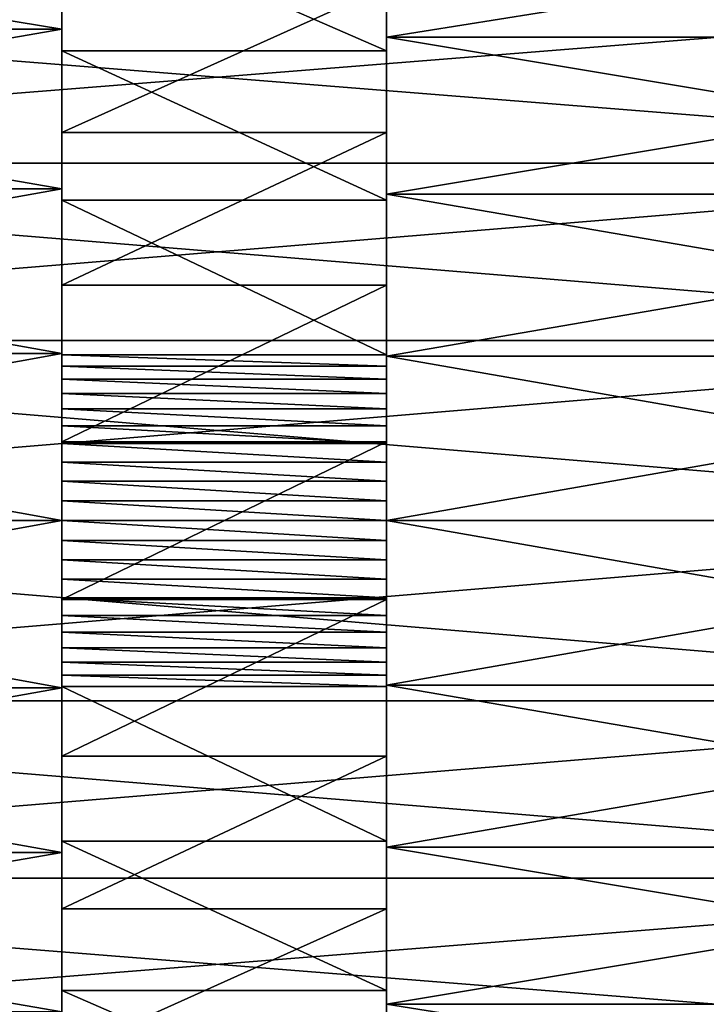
# Model space of a CAD drawing. Header units: metres. Extents: x 59 to 135, y -85 to 87.
# Tile 61 of 210: x 84 to 94, y -7 to 8. Entities that reach past the tile are written whole.
import ezdxf

# ---------------------------------------------------------------- set-up
doc = ezdxf.new("R2010")
doc.units = ezdxf.units.M
doc.layers.add('solid_21_404_502_XXX', color=7, linetype='CONTINUOUS')

msp = doc.modelspace()

# ---------------------------------------------------------------- linework, layer by layer
at = {"layer": 'solid_21_404_502_XXX'}
for points in [[(89.5, 11.92937, 17.282644), (89.5, 7.23442, 17.568811), (89.5, 9.416837, 16.502171)], [(89.5, 9.759169, 18.594587), (89.5, 7.23442, 17.568811), (89.5, 11.92937, 17.282644)], [(89.5, 11.92937, -17.282644), (89.5, 8.226934, -17.126493), (89.5, 5.974963, -18.036041)], [(89.5, 11.92937, -17.282644), (89.5, 5.974963, -18.036041), (89.5, 9.759169, -18.594587)], [(70.300003, 9.899932, -18.008158), (70.300003, 7.565005, -19.106865), (84.5, 9.899736, -18.008263)], [(70.300003, 9.899932, 18.008158), (84.5, 9.899736, 18.008263), (84.5, 7.565043, 19.106833)], [(70.300003, 7.565005, 19.106865), (70.300003, 9.899932, 18.008158), (84.5, 7.565043, 19.106833)], [(70.300003, 7.565005, -19.106865), (84.5, 7.565043, -19.106833), (84.5, 9.899736, -18.008263)], [(84.5, 9.899736, -18.008263), (84.5, 7.565043, -19.106833), (84.5, 8.226934, -17.126493)], [(84.5, 7.565043, 19.106833), (84.5, 9.899736, 18.008263), (84.5, 9.416837, 16.502171)], [(89.5, 9.759169, 18.594587), (89.5, 2.551517, 18.827898), (89.5, 4.933074, 18.348412)], [(89.5, 7.446501, 19.63538), (89.5, 2.551517, 18.827898), (89.5, 9.759169, 18.594587)], [(89.5, 9.759169, 18.594587), (89.5, 4.933074, 18.348412), (89.5, 7.23442, 17.568811)], [(89.5, 9.759169, -18.594587), (89.5, 5.974963, -18.036041), (89.5, 3.624209, -18.651138)], [(89.5, 9.759169, -18.594587), (89.5, 3.624209, -18.651138), (89.5, 1.214777, -18.961115)], [(89.5, -7.446501, -19.63538), (89.5, 9.759169, -18.594587), (89.5, 1.214777, -18.961115)], [(89.5, 9.759169, 18.594587), (104, 9.759169, 18.594587), (104, 7.446501, 19.63538)], [(89.5, 7.446501, 19.63538), (89.5, 9.759169, 18.594587), (104, 7.446501, 19.63538)], [(89.5, 7.446501, -19.63538), (104, 7.446501, -19.63538), (104, 9.759169, -18.594587)], [(89.5, 9.759169, -18.594587), (89.5, 7.446501, -19.63538), (104, 9.759169, -18.594587)], [(89.5, -7.446501, -19.63538), (89.5, 7.446501, -19.63538), (89.5, 9.759169, -18.594587)], [(84.5, 9.416837, 16.502171), (89.5, 9.416837, 16.502171), (89.5, 7.23442, 17.568811)], [(84.5, 7.23442, 17.568811), (84.5, 9.416837, 16.502171), (89.5, 7.23442, 17.568811)], [(84.5, 7.565043, 19.106833), (84.5, 9.416837, 16.502171), (84.5, 7.23442, 17.568811)], [(84.5, 5.974964, -18.036041), (89.5, 5.974963, -18.036041), (89.5, 8.226934, -17.126493)], [(84.5, 8.226934, -17.126493), (84.5, 5.974964, -18.036041), (89.5, 8.226934, -17.126493)], [(84.5, 7.565043, -19.106833), (84.5, 5.974964, -18.036041), (84.5, 8.226934, -17.126493)], [(103.5, 8.155912, -21.505373), (103.5, 5.50426, -22.331661), (70.300003, 8.155905, -21.505352)], [(103.5, 8.155912, 21.505373), (70.300003, 8.155905, 21.505352), (70.300003, 5.50426, 22.331661)], [(103.5, 5.50426, 22.331661), (103.5, 8.155912, 21.505373), (70.300003, 5.50426, 22.331661)], [(103.5, 5.50426, -22.331661), (70.300003, 5.50426, -22.331661), (70.300003, 8.155905, -21.505352)], [(70.300003, 5.110511, -19.9044), (84.5, 5.110706, -19.904352), (84.5, 7.565043, -19.106833)], [(70.300003, 7.565005, -19.106865), (70.300003, 5.110511, -19.9044), (84.5, 7.565043, -19.106833)], [(70.300003, 7.565005, 19.106865), (84.5, 7.565043, 19.106833), (84.5, 5.110706, 19.904352)], [(70.300003, 5.110511, 19.9044), (70.300003, 7.565005, 19.106865), (84.5, 5.110706, 19.904352)], [(84.5, 7.565043, -19.106833), (84.5, 5.110706, -19.904352), (84.5, 5.974964, -18.036041)], [(84.5, 5.110706, 19.904352), (84.5, 7.565043, 19.106833), (84.5, 7.23442, 17.568811)], [(89.5, 2.377912, 19.079062), (89.5, 2.551517, 18.827898), (89.5, 7.446501, 19.63538)], [(89.5, 7.446501, 19.63538), (104, 7.446501, 19.63538), (104, 5.025941, 20.389696)], [(89.5, 5.025941, 20.389696), (89.5, 7.446501, 19.63538), (104, 5.025941, 20.389696)], [(89.5, 5.025941, -20.389696), (104, 5.025941, -20.389696), (104, 7.446501, -19.63538)], [(89.5, 7.446501, -19.63538), (89.5, 5.025941, -20.389696), (104, 7.446501, -19.63538)], [(89.5, -5.025941, -20.389696), (89.5, 5.025941, -20.389696), (89.5, 7.446501, -19.63538)], [(89.5, -5.025941, -20.389696), (89.5, 7.446501, -19.63538), (89.5, -7.446501, -19.63538)], [(89.5, 1.7189, 19.708736), (89.5, 7.446501, 19.63538), (89.5, 5.025941, 20.389696)], [(89.5, 2.180227, 19.310711), (89.5, 2.377912, 19.079062), (89.5, 7.446501, 19.63538)], [(89.5, 1.959878, 19.521288), (89.5, 2.180227, 19.310711), (89.5, 7.446501, 19.63538)], [(89.5, 1.7189, 19.708736), (89.5, 1.959878, 19.521288), (89.5, 7.446501, 19.63538)], [(84.5, 7.23442, 17.568811), (89.5, 7.23442, 17.568811), (89.5, 4.933074, 18.348412)], [(84.5, 4.933074, 18.348412), (84.5, 7.23442, 17.568811), (89.5, 4.933074, 18.348412)], [(84.5, 5.110706, 19.904352), (84.5, 7.23442, 17.568811), (84.5, 4.933074, 18.348412)], [(84.5, 5.974964, -18.036041), (84.5, 3.62421, -18.651138), (89.5, 5.974963, -18.036041)], [(84.5, 5.110706, -19.904352), (84.5, 3.62421, -18.651138), (84.5, 5.974964, -18.036041)], [(84.5, 3.62421, -18.651138), (89.5, 3.624209, -18.651138), (89.5, 5.974963, -18.036041)], [(103.5, 2.772344, -22.832304), (70.300003, 2.772341, -22.832281), (70.300003, 5.50426, -22.331661)], [(103.5, 5.50426, -22.331661), (103.5, 2.772344, -22.832304), (70.300003, 5.50426, -22.331661)], [(103.5, 5.50426, 22.331661), (70.300003, 5.50426, 22.331661), (70.300003, 2.772341, 22.832281)], [(103.5, 2.772344, 22.832304), (103.5, 5.50426, 22.331661), (70.300003, 2.772341, 22.832281)], [(70.300003, 2.575614, -20.387932), (84.5, 2.575517, -20.387953), (84.5, 5.110706, -19.904352)], [(70.300003, 5.110511, -19.9044), (70.300003, 2.575614, -20.387932), (84.5, 5.110706, -19.904352)], [(70.300003, 5.110511, 19.9044), (84.5, 5.110706, 19.904352), (84.5, 2.575517, 20.387953)], [(70.300003, 2.575614, 20.387932), (70.300003, 5.110511, 19.9044), (84.5, 2.575517, 20.387953)], [(84.5, 5.110706, -19.904352), (84.5, 2.575517, -20.387953), (84.5, 3.62421, -18.651138)], [(84.5, 2.575517, 20.387953), (84.5, 5.110706, 19.904352), (84.5, 4.933074, 18.348412)], [(89.5, 5.025941, 20.389696), (104, 5.025941, 20.389696), (104, 2.531156, 20.846886)], [(89.5, 2.531156, 20.846886), (89.5, 5.025941, 20.389696), (104, 2.531156, 20.846886)], [(89.5, 2.531156, -20.846886), (104, 2.531156, -20.846886), (104, 5.025941, -20.389696)], [(89.5, 5.025941, -20.389696), (89.5, 2.531156, -20.846886), (104, 5.025941, -20.389696)], [(89.5, -2.531156, -20.846886), (89.5, 2.531156, -20.846886), (89.5, 5.025941, -20.389696)], [(89.5, -2.531156, -20.846886), (89.5, 5.025941, -20.389696), (89.5, -5.025941, -20.389696)], [(89.5, -5.025941, 20.389696), (89.5, 5.025941, 20.389696), (89.5, 2.531156, 20.846886)], [(89.5, 0, 20.249964), (89.5, 5.025941, 20.389696), (89.5, -5.025941, 20.389696)], [(89.5, 1.460448, 19.870504), (89.5, 1.7189, 19.708736), (89.5, 5.025941, 20.389696)], [(89.5, 1.186994, 20.005156), (89.5, 1.460448, 19.870504), (89.5, 5.025941, 20.389696)], [(89.5, 0.901204, 20.111423), (89.5, 1.186994, 20.005156), (89.5, 5.025941, 20.389696)], [(89.5, 0.605901, 20.188177), (89.5, 0.901204, 20.111423), (89.5, 5.025941, 20.389696)], [(89.5, 0.304555, 20.234495), (89.5, 0.605901, 20.188177), (89.5, 5.025941, 20.389696)], [(89.5, 0, 20.249964), (89.5, 0.304555, 20.234495), (89.5, 5.025941, 20.389696)], [(84.5, 4.933074, 18.348412), (89.5, 4.933074, 18.348412), (89.5, 2.551517, 18.827898)], [(84.5, 2.551517, 18.827898), (84.5, 4.933074, 18.348412), (89.5, 2.551517, 18.827898)], [(84.5, 2.575517, 20.387953), (84.5, 4.933074, 18.348412), (84.5, 2.551517, 18.827898)], [(84.5, 3.62421, -18.651138), (84.5, 1.214777, -18.961115), (89.5, 3.624209, -18.651138)], [(84.5, 2.575517, -20.387953), (84.5, 1.214777, -18.961115), (84.5, 3.62421, -18.651138)], [(84.5, 1.214777, -18.961115), (89.5, 1.214777, -18.961115), (89.5, 3.624209, -18.651138)], [(103.5, 2.772344, 22.832304), (70.300003, 2.772341, 22.832281), (70.300003, 0, 23)], [(103.5, 0, 23), (103.5, 2.772344, 22.832304), (70.300003, 0, 23)], [(103.5, 2.772344, -22.832304), (103.5, 0, -23), (70.300003, 2.772341, -22.832281)], [(103.5, 0, -23), (70.300003, 0, -23), (70.300003, 2.772341, -22.832281)], [(70.300003, 2.575614, 20.387932), (84.5, 2.575517, 20.387953), (84.5, 0, 20.549999)], [(70.300003, 2.575614, 20.387932), (84.5, 0, 20.549999), (70.300003, 0, 20.549999)], [(70.300003, 2.575614, -20.387932), (70.300003, 0, -20.549999), (84.5, 2.575517, -20.387953)], [(70.300003, 0, -20.549999), (84.5, 0, -20.549999), (84.5, 2.575517, -20.387953)], [(84.5, 2.575517, -20.387953), (84.5, 0, -20.549999), (84.5, 1.214777, -18.961115)], [(84.5, 2.377912, 19.079062), (84.5, 2.575517, 20.387953), (84.5, 2.551517, 18.827898)], [(84.5, 0, 20.249964), (84.5, 0, 20.549999), (84.5, 2.575517, 20.387953)], [(84.5, 0.304555, 20.234495), (84.5, 0, 20.249964), (84.5, 2.575517, 20.387953)], [(84.5, 0.605901, 20.188177), (84.5, 0.304555, 20.234495), (84.5, 2.575517, 20.387953)], [(84.5, 0.901204, 20.111423), (84.5, 0.605901, 20.188177), (84.5, 2.575517, 20.387953)], [(84.5, 1.186994, 20.005156), (84.5, 0.901204, 20.111423), (84.5, 2.575517, 20.387953)], [(84.5, 1.460448, 19.870504), (84.5, 1.186994, 20.005156), (84.5, 2.575517, 20.387953)], [(84.5, 1.7189, 19.708736), (84.5, 1.460448, 19.870504), (84.5, 2.575517, 20.387953)], [(84.5, 1.959878, 19.521288), (84.5, 1.7189, 19.708736), (84.5, 2.575517, 20.387953)], [(84.5, 2.180227, 19.310711), (84.5, 1.959878, 19.521288), (84.5, 2.575517, 20.387953)], [(84.5, 2.377912, 19.079062), (84.5, 2.180227, 19.310711), (84.5, 2.575517, 20.387953)], [(89.5, 2.377912, 19.079062), (84.5, 2.551517, 18.827898), (89.5, 2.551517, 18.827898)], [(89.5, 2.377912, 19.079062), (84.5, 2.377912, 19.079062), (84.5, 2.551517, 18.827898)], [(89.5, 2.531156, 20.846886), (104, 0, 21), (89.5, 0, 21)], [(89.5, -2.531156, 20.846886), (89.5, 2.531156, 20.846886), (89.5, 0, 21)], [(89.5, 2.531156, 20.846886), (104, 2.531156, 20.846886), (104, 0, 21)], [(89.5, 0, -21), (104, 0, -21), (104, 2.531156, -20.846886)], [(89.5, 2.531156, -20.846886), (89.5, 0, -21), (104, 2.531156, -20.846886)], [(89.5, -2.531156, -20.846886), (89.5, 0, -21), (89.5, 2.531156, -20.846886)], [(89.5, -5.025941, 20.389696), (89.5, 2.531156, 20.846886), (89.5, -2.531156, 20.846886)], [(89.5, 2.180227, 19.310711), (84.5, 2.180227, 19.310711), (84.5, 2.377912, 19.079062)], [(89.5, 2.180227, 19.310711), (84.5, 2.377912, 19.079062), (89.5, 2.377912, 19.079062)], [(89.5, 1.959878, 19.521288), (84.5, 1.959878, 19.521288), (84.5, 2.180227, 19.310711)], [(89.5, 1.959878, 19.521288), (84.5, 2.180227, 19.310711), (89.5, 2.180227, 19.310711)], [(89.5, 1.7189, 19.708736), (84.5, 1.7189, 19.708736), (84.5, 1.959878, 19.521288)], [(89.5, 1.7189, 19.708736), (84.5, 1.959878, 19.521288), (89.5, 1.959878, 19.521288)], [(89.5, 1.460448, 19.870504), (84.5, 1.460448, 19.870504), (84.5, 1.7189, 19.708736)], [(89.5, 1.460448, 19.870504), (84.5, 1.7189, 19.708736), (89.5, 1.7189, 19.708736)], [(89.5, 1.186994, 20.005156), (84.5, 1.186994, 20.005156), (84.5, 1.460448, 19.870504)], [(89.5, 1.186994, 20.005156), (84.5, 1.460448, 19.870504), (89.5, 1.460448, 19.870504)], [(84.5, -1.214777, -18.961115), (89.5, -1.214777, -18.961115), (89.5, 1.214777, -18.961115)], [(84.5, 1.214777, -18.961115), (84.5, -1.214777, -18.961115), (89.5, 1.214777, -18.961115)], [(84.5, 0, -20.549999), (84.5, -1.214777, -18.961115), (84.5, 1.214777, -18.961115)], [(89.5, -7.446501, -19.63538), (89.5, 1.214777, -18.961115), (89.5, -1.214777, -18.961115)], [(89.5, 0.901204, 20.111423), (84.5, 0.901204, 20.111423), (84.5, 1.186994, 20.005156)], [(89.5, 0.901204, 20.111423), (84.5, 1.186994, 20.005156), (89.5, 1.186994, 20.005156)], [(89.5, 0.605901, 20.188177), (84.5, 0.605901, 20.188177), (84.5, 0.901204, 20.111423)], [(89.5, 0.605901, 20.188177), (84.5, 0.901204, 20.111423), (89.5, 0.901204, 20.111423)], [(89.5, 0.304555, 20.234495), (84.5, 0.304555, 20.234495), (84.5, 0.605901, 20.188177)], [(89.5, 0.304555, 20.234495), (84.5, 0.605901, 20.188177), (89.5, 0.605901, 20.188177)], [(89.5, 0, 20.249964), (84.5, 0, 20.249964), (84.5, 0.304555, 20.234495)], [(89.5, 0, 20.249964), (84.5, 0.304555, 20.234495), (89.5, 0.304555, 20.234495)], [(103.5, 0, 23), (70.300003, 0, 23), (70.300003, -2.772341, 22.832281)], [(103.5, -2.772344, 22.832304), (103.5, 0, 23), (70.300003, -2.772341, 22.832281)], [(70.300003, 0, 20.549999), (84.5, 0, 20.549999), (84.5, -2.575517, 20.387953)], [(70.300003, -2.575614, 20.387932), (70.300003, 0, 20.549999), (84.5, -2.575517, 20.387953)], [(70.300003, -2.575614, -20.387932), (84.5, -2.575517, -20.387953), (84.5, 0, -20.549999)], [(70.300003, -2.575614, -20.387932), (84.5, 0, -20.549999), (70.300003, 0, -20.549999)], [(84.5, 0, -20.549999), (84.5, -2.575517, -20.387953), (84.5, -1.214777, -18.961115)], [(84.5, -1.186994, 20.005156), (84.5, -2.575517, 20.387953), (84.5, 0, 20.549999)], [(84.5, -0.901204, 20.111423), (84.5, -1.186994, 20.005156), (84.5, 0, 20.549999)], [(84.5, -0.605901, 20.188177), (84.5, -0.901204, 20.111423), (84.5, 0, 20.549999)], [(84.5, -0.304555, 20.234495), (84.5, -0.605901, 20.188177), (84.5, 0, 20.549999)], [(84.5, 0, 20.249964), (84.5, -0.304555, 20.234495), (84.5, 0, 20.549999)], [(89.5, -0.304555, 20.234495), (84.5, -0.304555, 20.234495), (84.5, 0, 20.249964)], [(89.5, -0.304555, 20.234495), (84.5, 0, 20.249964), (89.5, 0, 20.249964)], [(104, -2.531156, 20.846886), (89.5, 0, 21), (104, 0, 21)], [(89.5, -2.531156, 20.846886), (89.5, 0, 21), (104, -2.531156, 20.846886)], [(89.5, -2.531156, -20.846886), (104, 0, -21), (89.5, 0, -21)], [(89.5, -2.531156, -20.846886), (104, -2.531156, -20.846886), (104, 0, -21)], [(89.5, -0.304555, 20.234495), (89.5, 0, 20.249964), (89.5, -5.025941, 20.389696)], [(103.5, -2.772344, -22.832304), (70.300003, -2.772341, -22.832281), (70.300003, 0, -23)], [(103.5, -2.772344, -22.832304), (70.300003, 0, -23), (103.5, 0, -23)], [(89.5, -0.605901, 20.188177), (84.5, -0.605901, 20.188177), (84.5, -0.304555, 20.234495)], [(89.5, -0.605901, 20.188177), (84.5, -0.304555, 20.234495), (89.5, -0.304555, 20.234495)], [(89.5, -0.304555, 20.234495), (89.5, -5.025941, 20.389696), (89.5, -7.446501, 19.63538)], [(89.5, -0.605901, 20.188177), (89.5, -0.304555, 20.234495), (89.5, -7.446501, 19.63538)], [(89.5, -0.901204, 20.111423), (84.5, -0.901204, 20.111423), (84.5, -0.605901, 20.188177)], [(89.5, -0.901204, 20.111423), (84.5, -0.605901, 20.188177), (89.5, -0.605901, 20.188177)], [(89.5, -0.901204, 20.111423), (89.5, -0.605901, 20.188177), (89.5, -7.446501, 19.63538)], [(89.5, -1.186994, 20.005156), (84.5, -1.186994, 20.005156), (84.5, -0.901204, 20.111423)], [(89.5, -1.186994, 20.005156), (84.5, -0.901204, 20.111423), (89.5, -0.901204, 20.111423)], [(89.5, -1.186994, 20.005156), (89.5, -0.901204, 20.111423), (89.5, -7.446501, 19.63538)], [(84.5, -1.186994, 20.005156), (84.5, -1.460448, 19.870504), (84.5, -2.575517, 20.387953)], [(89.5, -1.460448, 19.870504), (84.5, -1.460448, 19.870504), (84.5, -1.186994, 20.005156)], [(89.5, -1.460448, 19.870504), (84.5, -1.186994, 20.005156), (89.5, -1.186994, 20.005156)], [(89.5, -1.460448, 19.870504), (89.5, -1.186994, 20.005156), (89.5, -7.446501, 19.63538)], [(84.5, -3.62421, -18.651138), (89.5, -3.624209, -18.651138), (89.5, -1.214777, -18.961115)], [(84.5, -1.214777, -18.961115), (84.5, -3.62421, -18.651138), (89.5, -1.214777, -18.961115)], [(84.5, -2.575517, -20.387953), (84.5, -3.62421, -18.651138), (84.5, -1.214777, -18.961115)], [(89.5, -7.446501, -19.63538), (89.5, -1.214777, -18.961115), (89.5, -3.624209, -18.651138)], [(84.5, -1.460448, 19.870504), (84.5, -1.7189, 19.708736), (84.5, -2.575517, 20.387953)], [(89.5, -1.7189, 19.708736), (84.5, -1.7189, 19.708736), (84.5, -1.460448, 19.870504)], [(89.5, -1.7189, 19.708736), (84.5, -1.460448, 19.870504), (89.5, -1.460448, 19.870504)], [(89.5, -1.7189, 19.708736), (89.5, -1.460448, 19.870504), (89.5, -7.446501, 19.63538)], [(84.5, -1.7189, 19.708736), (84.5, -1.959878, 19.521288), (84.5, -2.575517, 20.387953)], [(89.5, -1.959878, 19.521288), (84.5, -1.959878, 19.521288), (84.5, -1.7189, 19.708736)], [(89.5, -1.959878, 19.521288), (84.5, -1.7189, 19.708736), (89.5, -1.7189, 19.708736)], [(89.5, -1.959878, 19.521288), (89.5, -1.7189, 19.708736), (89.5, -7.446501, 19.63538)], [(84.5, -1.959878, 19.521288), (84.5, -2.180227, 19.310711), (84.5, -2.575517, 20.387953)], [(89.5, -2.180227, 19.310711), (84.5, -2.180227, 19.310711), (84.5, -1.959878, 19.521288)], [(89.5, -2.180227, 19.310711), (84.5, -1.959878, 19.521288), (89.5, -1.959878, 19.521288)], [(89.5, -1.959878, 19.521288), (89.5, -7.446501, 19.63538), (89.5, -9.759169, 18.594587)], [(89.5, -2.180227, 19.310711), (89.5, -1.959878, 19.521288), (89.5, -9.759169, 18.594587)], [(84.5, -2.180227, 19.310711), (84.5, -2.377912, 19.079062), (84.5, -2.575517, 20.387953)], [(89.5, -2.377912, 19.079062), (84.5, -2.377912, 19.079062), (84.5, -2.180227, 19.310711)], [(89.5, -2.377912, 19.079062), (84.5, -2.180227, 19.310711), (89.5, -2.180227, 19.310711)], [(89.5, -2.377912, 19.079062), (89.5, -2.180227, 19.310711), (89.5, -9.759169, 18.594587)], [(84.5, -2.377912, 19.079062), (89.5, -2.551517, 18.827898), (84.5, -2.551517, 18.827898)], [(89.5, -2.377912, 19.079062), (89.5, -2.551517, 18.827898), (84.5, -2.377912, 19.079062)], [(84.5, -2.377912, 19.079062), (84.5, -2.551517, 18.827898), (84.5, -2.575517, 20.387953)], [(89.5, -2.377912, 19.079062), (89.5, -9.759169, 18.594587), (89.5, -2.551517, 18.827898)], [(70.300003, -2.575614, 20.387932), (84.5, -2.575517, 20.387953), (84.5, -5.110706, 19.904352)], [(70.300003, -5.110511, -19.9044), (84.5, -5.110706, -19.904352), (84.5, -2.575517, -20.387953)], [(70.300003, -2.575614, -20.387932), (70.300003, -5.110511, -19.9044), (84.5, -2.575517, -20.387953)], [(70.300003, -5.110511, 19.9044), (70.300003, -2.575614, 20.387932), (84.5, -5.110706, 19.904352)], [(84.5, -2.551517, 18.827898), (89.5, -2.551517, 18.827898), (89.5, -4.933074, 18.348412)], [(84.5, -4.933074, 18.348412), (84.5, -2.551517, 18.827898), (89.5, -4.933074, 18.348412)], [(84.5, -2.575517, 20.387953), (84.5, -2.551517, 18.827898), (84.5, -4.933074, 18.348412)], [(84.5, -5.110706, 19.904352), (84.5, -2.575517, 20.387953), (84.5, -4.933074, 18.348412)], [(84.5, -2.575517, -20.387953), (84.5, -5.110706, -19.904352), (84.5, -3.62421, -18.651138)], [(89.5, -5.025941, -20.389696), (104, -5.025941, -20.389696), (104, -2.531156, -20.846886)], [(89.5, -2.531156, -20.846886), (89.5, -5.025941, -20.389696), (104, -2.531156, -20.846886)], [(89.5, -2.531156, 20.846886), (104, -2.531156, 20.846886), (104, -5.025941, 20.389696)], [(89.5, -5.025941, 20.389696), (89.5, -2.531156, 20.846886), (104, -5.025941, 20.389696)], [(89.5, -9.759169, 18.594587), (89.5, -4.933074, 18.348412), (89.5, -2.551517, 18.827898)], [(103.5, -2.772344, 22.832304), (70.300003, -2.772341, 22.832281), (70.300003, -5.50426, 22.331661)], [(103.5, -5.50426, -22.331661), (70.300003, -5.50426, -22.331661), (70.300003, -2.772341, -22.832281)], [(103.5, -2.772344, -22.832304), (103.5, -5.50426, -22.331661), (70.300003, -2.772341, -22.832281)], [(103.5, -5.50426, 22.331661), (103.5, -2.772344, 22.832304), (70.300003, -5.50426, 22.331661)], [(84.5, -5.974964, -18.036041), (89.5, -5.974963, -18.036041), (89.5, -3.624209, -18.651138)], [(84.5, -3.62421, -18.651138), (84.5, -5.974964, -18.036041), (89.5, -3.624209, -18.651138)], [(84.5, -5.110706, -19.904352), (84.5, -5.974964, -18.036041), (84.5, -3.62421, -18.651138)], [(89.5, -9.759169, -18.594587), (89.5, -3.624209, -18.651138), (89.5, -5.974963, -18.036041)], [(89.5, -7.446501, -19.63538), (89.5, -3.624209, -18.651138), (89.5, -9.759169, -18.594587)], [(84.5, -4.933074, 18.348412), (89.5, -4.933074, 18.348412), (89.5, -7.23442, 17.568811)], [(84.5, -7.23442, 17.568811), (84.5, -4.933074, 18.348412), (89.5, -7.23442, 17.568811)], [(84.5, -5.110706, 19.904352), (84.5, -4.933074, 18.348412), (84.5, -7.23442, 17.568811)], [(89.5, -11.92937, 17.282644), (89.5, -7.23442, 17.568811), (89.5, -4.933074, 18.348412)], [(89.5, -11.92937, 17.282644), (89.5, -4.933074, 18.348412), (89.5, -9.759169, 18.594587)], [(70.300003, -5.110511, 19.9044), (84.5, -5.110706, 19.904352), (84.5, -7.565043, 19.106833)], [(70.300003, -7.565005, 19.106865), (70.300003, -5.110511, 19.9044), (84.5, -7.565043, 19.106833)], [(70.300003, -5.110511, -19.9044), (70.300003, -7.565005, -19.106865), (84.5, -5.110706, -19.904352)], [(70.300003, -7.565005, -19.106865), (84.5, -7.565043, -19.106833), (84.5, -5.110706, -19.904352)], [(84.5, -7.565043, 19.106833), (84.5, -5.110706, 19.904352), (84.5, -7.23442, 17.568811)], [(84.5, -5.110706, -19.904352), (84.5, -7.565043, -19.106833), (84.5, -5.974964, -18.036041)], [(89.5, -7.446501, -19.63538), (104, -7.446501, -19.63538), (104, -5.025941, -20.389696)], [(89.5, -5.025941, -20.389696), (89.5, -7.446501, -19.63538), (104, -5.025941, -20.389696)], [(89.5, -5.025941, 20.389696), (104, -5.025941, 20.389696), (104, -7.446501, 19.63538)], [(89.5, -7.446501, 19.63538), (89.5, -5.025941, 20.389696), (104, -7.446501, 19.63538)], [(103.5, -5.50426, 22.331661), (70.300003, -5.50426, 22.331661), (70.300003, -8.155905, 21.505352)], [(103.5, -8.155912, 21.505373), (103.5, -5.50426, 22.331661), (70.300003, -8.155905, 21.505352)], [(103.5, -8.155912, -21.505373), (70.300003, -8.155905, -21.505352), (70.300003, -5.50426, -22.331661)], [(103.5, -5.50426, -22.331661), (103.5, -8.155912, -21.505373), (70.300003, -5.50426, -22.331661)], [(84.5, -8.226934, -17.126493), (89.5, -8.226934, -17.126493), (89.5, -5.974963, -18.036041)], [(84.5, -5.974964, -18.036041), (84.5, -8.226934, -17.126493), (89.5, -5.974963, -18.036041)], [(84.5, -7.565043, -19.106833), (84.5, -8.226934, -17.126493), (84.5, -5.974964, -18.036041)], [(89.5, -11.92937, -17.282644), (89.5, -5.974963, -18.036041), (89.5, -8.226934, -17.126493)], [(89.5, -9.759169, -18.594587), (89.5, -5.974963, -18.036041), (89.5, -11.92937, -17.282644)], [(84.5, -7.23442, 17.568811), (89.5, -7.23442, 17.568811), (89.5, -9.416837, 16.502171)], [(84.5, -9.416837, 16.502171), (84.5, -7.23442, 17.568811), (89.5, -9.416837, 16.502171)], [(84.5, -7.565043, 19.106833), (84.5, -7.23442, 17.568811), (84.5, -9.416837, 16.502171)], [(89.5, -11.92937, 17.282644), (89.5, -9.416837, 16.502171), (89.5, -7.23442, 17.568811)], [(89.5, -9.759169, -18.594587), (104, -9.759169, -18.594587), (104, -7.446501, -19.63538)], [(89.5, -7.446501, -19.63538), (89.5, -9.759169, -18.594587), (104, -7.446501, -19.63538)], [(89.5, -7.446501, 19.63538), (104, -7.446501, 19.63538), (104, -9.759169, 18.594587)], [(89.5, -9.759169, 18.594587), (89.5, -7.446501, 19.63538), (104, -9.759169, 18.594587)]]:
    msp.add_3dface(points, dxfattribs=at)

doc.saveas('drawing.dxf')
